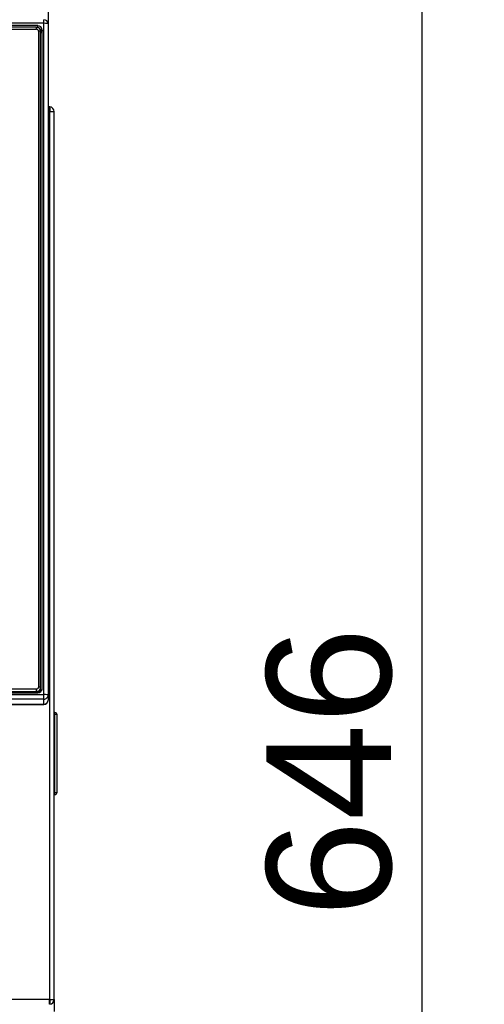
# Model space of a CAD drawing. Header units: millimetres. Extents: x 0 to 287, y 0 to 200.
# Tile 28 of 63: x 74 to 85, y 146 to 170. Entities that reach past the tile are written whole.
import ezdxf
from ezdxf.enums import TextEntityAlignment as Align

# ---------------------------------------------------------------- set-up
doc = ezdxf.new("R2010")
doc.units = ezdxf.units.MM
doc.layers.add('130.194_BW4C_CTM', color=7, linetype='Continuous')
doc.layers.add('Défaut', color=7, linetype='Continuous')
doc.styles.add('SEACAD_Arial', font='arial.ttf')
doc.dimstyles.new('ISO', dxfattribs={"dimtxt": 3, "dimasz": 3, "dimexe": 1.5, "dimexo": 0, "dimgap": 1.5, "dimtad": 1, "dimdec": 0, "dimlfac": 10, "dimtxsty": 'SEACAD_Arial', "dimblk1": '_SE_FILLED', "dimblk2": '_SE_FILLED', "dimsah": 1, "dimcen": 1.5, "dimazin": 0, "dimtfac": 1, "dimtdec": 3, "dimtmove": 0, "dimatfit": 3, "dimfxl": 1, "dimtolj": 1, "dimarcsym": 0})

# ---------------------------------------------------------------- blocks, each defined once
blk = doc.blocks.new('SE')
at = {"layer": '130.194_BW4C_CTM', "color": 7, "linetype": 'Continuous'}
for p, q in [((74.796, 169.984), (74.796, 169.562)), ((74.696, 169.574), (74.696, 169.662)), ((74.696, 169.574), (52.396, 169.574)), ((74.546, 169.518), (52.546, 169.518)), ((74.516, 169.478), (52.576, 169.478)), ((52.576, 169.434), (74.516, 169.434)), ((74.516, 169.434), (74.516, 169.478)), ((74.546, 169.473), (74.546, 169.518)), ((74.616, 169.378), (74.566, 169.384)), ((74.566, 169.384), (74.566, 153.563)), ((74.616, 153.557), (74.616, 169.378)), ((74.654, 169.41), (74.646, 169.354)), ((74.654, 153.53), (74.654, 169.41)), ((74.696, 153.381), (74.696, 169.574)), ((74.796, 169.562), (74.796, 153.369)), ((74.646, 169.354), (74.646, 153.489)), ((74.821, 167.559), (74.796, 167.559)), ((74.821, 167.559), (74.828, 167.559)), ((74.828, 167.441), (74.828, 167.558)), ((74.835, 167.558), (74.835, 167.457)), ((74.796, 167.441), (74.828, 167.441)), ((74.946, 167.441), (74.828, 167.441)), ((74.828, 167.441), (74.828, 146.027)), ((74.946, 146.027), (74.946, 167.441)), ((74.516, 153.514), (52.576, 153.514)), ((52.576, 153.458), (74.516, 153.458)), ((74.516, 153.458), (74.516, 153.514)), ((74.516, 153.458), (74.516, 153.431)), ((74.616, 153.557), (74.566, 153.563)), ((74.616, 153.53), (74.616, 153.557)), ((74.616, 153.47), (74.616, 153.524)), ((74.65, 153.5), (74.654, 153.53)), ((52.396, 153.381), (74.696, 153.381)), ((74.696, 153.269), (52.396, 153.269)), ((52.546, 153.423), (74.546, 153.423)), ((74.516, 153.431), (52.576, 153.431)), ((74.696, 153.269), (74.696, 153.381)), ((74.696, 153.15), (74.696, 153.269)), ((74.796, 153.369), (74.796, 153.249)), ((74.796, 153.245), (74.796, 153.249)), ((52.396, 153.15), (74.696, 153.15)), ((52.396, 153.145), (74.696, 153.145)), ((74.696, 153.15), (74.696, 153.145)), ((74.961, 152.948), (74.946, 152.948)), ((74.961, 152.899), (74.946, 152.899)), ((74.961, 151.019), (74.961, 152.899)), ((75.011, 151.02), (75.011, 152.898)), ((75.012, 152.246), (75.011, 152.246)), ((75.012, 152.188), (75.011, 152.188)), ((75.012, 152.188), (75.011, 152.188)), ((75.012, 152.185), (75.011, 152.185)), ((75.012, 152.183), (75.011, 152.183)), ((75.012, 152.18), (75.011, 152.18)), ((75.012, 152.188), (75.012, 152.246)), ((75.012, 152.185), (75.012, 152.188)), ((75.012, 152.188), (75.012, 152.188)), ((75.012, 152.183), (75.012, 152.185)), ((75.012, 151.42), (75.012, 152.18)), ((75.012, 151.42), (75.011, 151.42)), ((75.012, 151.418), (75.011, 151.418)), ((75.012, 151.411), (75.011, 151.411)), ((75.012, 151.411), (75.011, 151.411)), ((75.012, 151.309), (75.011, 151.309)), ((75.012, 151.418), (75.012, 151.42)), ((75.012, 151.309), (75.012, 151.396)), ((74.961, 151.019), (74.946, 151.019)), ((74.961, 150.97), (74.946, 150.97)), ((74.828, 146.027), (52.264, 146.027)), ((74.828, 145.909), (74.828, 146.027)), ((74.828, 146.027), (74.946, 146.027)), ((74.835, 146.01), (74.835, 145.909)), ((74.946, 146.027), (74.946, 145.739))]:
    blk.add_line(p, q, dxfattribs=at)
for centre, radius, start, end in [((74.821, 167.441), 0.118, 86.5645, 90), ((74.828, 167.441), 0.118, 86.5645, 90), ((74.828, 167.441), 0.018, 66.8689, 90), ((74.826, 167.439), 0.02, 5.7392, 84.2608), ((74.828, 167.441), 0.118, 0, 86.5645), ((74.828, 167.441), 0.018, 0, 66.8689), ((74.696, 153.245), 0.1, 270, 0), ((74.961, 152.898), 0.05, 0, 89.5), ((73.558, 152.923), 1.404, 359.0012, 0.9988), ((74.977, 152.479), 0.42, 85.4017, 92.1731), ((74.975, 151.534), 0.515, 268.4542, 273.971), ((74.961, 151.02), 0.05, 270.5, 360), ((73.558, 150.994), 1.404, 359.0012, 0.9988), ((74.828, 146.027), 0.018, 270, 293.1311), ((74.828, 146.027), 0.018, 293.1311, 0), ((74.828, 146.027), 0.118, 273.4355, 0)]:
    blk.add_arc(centre, radius, start, end, dxfattribs=at)
for centre, major_axis, ratio, start_param, end_param in [((74.696, 169.562), (-0.1, 0), 0.999391, 3.141593, 4.712389), ((74.516, 169.378), (0.1, 0), 0.992546, 0, 1.570796), ((74.516, 169.384), (-0.05, 0), 0.992546, 3.141593, 4.712389), ((74.546, 169.41), (-0.108, 0), 0.992546, 3.141593, 4.712389), ((74.546, 169.354), (-0.0998, 0), 0.992546, 3.141593, 4.224828), ((74.696, 169.562), (0.1, 0), 0.121869, 0, 1.570796), ((74.616, 169.354), (0.03, 0), 0.121869, 4.712389, 6.265732), ((74.516, 153.563), (0.05, 0), 0.992546, 4.712389, 6.283185), ((74.516, 153.557), (-0.1, 0), 0.992546, 1.570796, 3.141593), ((74.516, 153.53), (0.1, 0), 0.992546, 4.712389, 6.283185), ((74.546, 153.53), (0.108, 0), 0.992546, 4.712389, 6.283185), ((74.546, 153.47), (-0.0698, 0), 0.992546, 2.758815, 3.141593), ((74.616, 153.474), (0.03, 0), 0.121869, 4.712389, 5.457533), ((74.476, 153.522), (0.1, 0), 0.992546, 4.776965, 5.13007), ((74.696, 153.369), (-0.1, 0), 0.121869, 3.141593, 4.712389), ((74.696, 153.369), (-0.1, 0), 0.992546, 1.570796, 3.141593), ((74.696, 153.249), (-0.1, 0), 0.992546, 1.570796, 3.141593)]:
    blk.add_ellipse(centre, major_axis=major_axis, ratio=ratio, start_param=start_param, end_param=end_param, dxfattribs=at)
blk = doc.blocks.new('DMBLK41')
at = {"layer": 'Défaut', "linetype": 'Continuous'}
for points in [[(84.308, 180.813), (83.808, 183.813), (83.308, 180.813)], [(84.308, 122.259), (83.308, 122.259), (83.808, 119.259)]]:
    blk.add_hatch(color=7, dxfattribs=at).paths.add_polyline_path(points)
at = {"layer": 'Défaut', "color": 7, "linetype": 'Continuous'}
for p, q in [((74.489, 183.813), (85.308, 183.813)), ((83.808, 119.259), (83.808, 183.813)), ((73.496, 119.259), (85.308, 119.259))]:
    blk.add_line(p, q, dxfattribs=at)
at = {"layer": 'Défaut', "color": 7, "linetype": 'Continuous', "style": 'SEACAD_Arial'}
blk.add_text('646', height=3, rotation=90, dxfattribs=at).set_placement((80.058, 148.014), align=Align.TOP_LEFT)
blk = doc.blocks.new('_SE_FILLED')
at = {"color": 0}
blk.add_line((0, 0), (-1, 0), dxfattribs=at)
blk.add_solid([(0, 0), (-1, -0.1665), (-1, 0.1665), (0, 0)], dxfattribs=at)

msp = doc.modelspace()

# ---------------------------------------------------------------- block references
at = {"layer": 'Défaut'}
msp.add_blockref('SE', (0, 0), dxfattribs=at)

# ---------------------------------------------------------------- dimensions: what is measured, and where the dimension line sits
at = {"layer": 'Défaut', "color": 7, "linetype": 'Continuous'}
dim = msp.add_linear_dim(base=(83.8082, 183.8127), p1=(70.496, 119.2586), p2=(74.4887, 183.8127), angle=90, text='\\A1;<>', dimstyle='ISO', dxfattribs=at)
dim.commit()
dim.dimension.update_dxf_attribs({"geometry": 'DMBLK41', "text_midpoint": (83.8082, 151.5357), "dimtype": 160})

doc.saveas('drawing.dxf')
